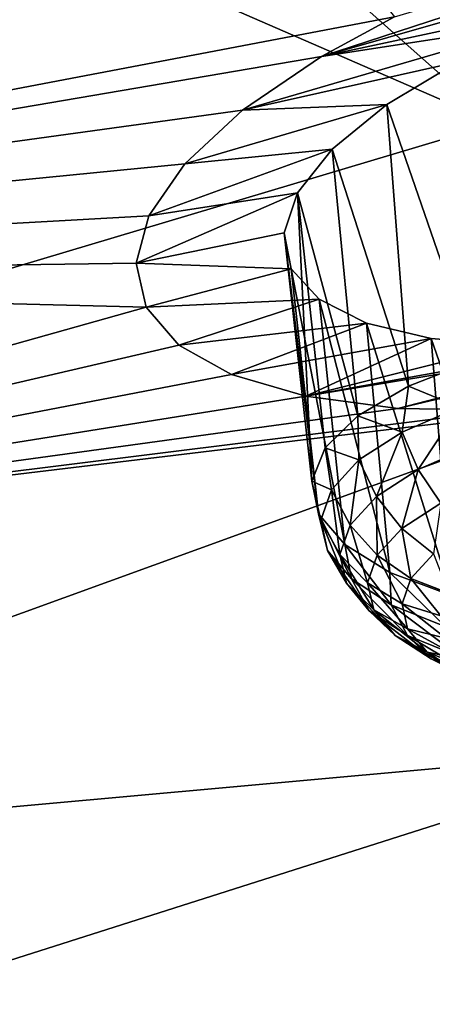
# Model space of a CAD drawing. Header units: metres. Extents: x -106 to 264, y -111 to 81.
# Tile 191 of 256: x 235.56 to 236.85, y 3.48 to 6.55. Entities that reach past the tile are written whole.
import ezdxf

# ---------------------------------------------------------------- set-up
doc = ezdxf.new("R2010")
doc.units = ezdxf.units.M
doc.layers.add('solid_20422013', color=7, linetype='CONTINUOUS')

msp = doc.modelspace()

# ---------------------------------------------------------------- linework, layer by layer
at = {"layer": 'solid_20422013'}
for points in [[(229.259247, 9.617879, 239.449524), (237.044312, 6.22968, 241.360779), (232.209747, 10.512824, 236.961838)], [(232.209747, 10.512824, 236.961838), (237.044312, 6.22968, 241.360779), (240.18605, 7.342145, 238.268768)], [(229.259247, 9.617879, 239.449524), (233.634811, 5.211709, 244.190308), (237.044312, 6.22968, 241.360779)], [(232.422333, 5.744302, 191.411942), (231.624954, 6.642868, 188.916046), (235.900864, 7.599708, 188.807083)], [(232.422333, 5.744302, 191.411942), (235.900864, 7.599708, 188.807083), (236.727432, 6.563673, 191.682755)], [(236.498947, 6.439124, 191.853333), (238.371048, 7.051437, 191.475479), (238.758209, 7.087227, 191.624268)], [(237.489182, 6.651595, 191.908493), (236.498947, 6.439124, 191.853333), (238.758209, 7.087227, 191.624268)], [(236.498947, 6.439124, 191.853333), (236.727432, 6.563673, 191.682755), (238.371048, 7.051437, 191.475479)], [(237.489182, 6.651595, 191.908493), (237.190964, 6.545165, 191.993729), (236.498947, 6.439124, 191.853333)], [(236.498947, 6.439124, 191.853333), (232.422333, 5.744302, 191.411942), (236.727432, 6.563673, 191.682755)], [(237.190964, 6.545165, 191.993729), (236.251572, 6.271731, 192.119034), (236.498947, 6.439124, 191.853333)], [(237.190964, 6.545165, 191.993729), (236.926422, 6.422383, 192.136169), (236.251572, 6.271731, 192.119034)], [(236.498947, 6.439124, 191.853333), (236.251572, 6.271731, 192.119034), (232.422333, 5.744302, 191.411942)], [(236.926422, 6.422383, 192.136169), (236.70343, 6.289695, 192.331833), (236.251572, 6.271731, 192.119034)], [(236.979095, 5.489677, 191.870346), (236.70343, 6.289695, 192.331833), (236.926422, 6.422383, 192.136169)], [(236.70343, 6.289695, 192.331833), (236.071793, 6.103951, 192.426453), (236.251572, 6.271731, 192.119034)], [(236.70343, 6.289695, 192.331833), (236.531967, 6.150127, 192.573883), (236.071793, 6.103951, 192.426453)], [(236.771042, 5.408692, 192.070297), (236.531967, 6.150127, 192.573883), (236.70343, 6.289695, 192.331833)], [(236.979095, 5.489677, 191.870346), (236.771042, 5.408692, 192.070297), (236.70343, 6.289695, 192.331833)], [(236.251572, 6.271731, 192.119034), (236.071793, 6.103951, 192.426453), (232.422333, 5.744302, 191.411942)], [(237.044312, 6.22968, 241.360779), (233.634811, 5.211709, 244.190308), (238.433853, 0.649282, 248.289505)], [(236.531967, 6.150127, 192.573883), (235.959534, 5.941647, 192.760818), (236.071793, 6.103951, 192.426453)], [(236.531967, 6.150127, 192.573883), (236.423859, 6.013595, 192.845917), (235.959534, 5.941647, 192.760818)], [(236.612335, 5.316014, 192.307068), (236.423859, 6.013595, 192.845917), (236.531967, 6.150127, 192.573883)], [(236.771042, 5.408692, 192.070297), (236.612335, 5.316014, 192.307068), (236.531967, 6.150127, 192.573883)], [(236.071793, 6.103951, 192.426453), (235.959534, 5.941647, 192.760818), (232.422333, 5.744302, 191.411942)], [(236.423859, 6.013595, 192.845917), (235.919937, 5.793466, 193.103424), (235.959534, 5.941647, 192.760818)], [(236.423859, 6.013595, 192.845917), (236.381882, 5.887695, 193.132294), (235.919937, 5.793466, 193.103424)], [(236.468262, 5.112117, 192.848419), (236.381882, 5.887695, 193.132294), (236.423859, 6.013595, 192.845917)], [(236.509918, 5.215694, 192.570267), (236.468262, 5.112117, 192.848419), (236.423859, 6.013595, 192.845917)], [(236.612335, 5.316014, 192.307068), (236.509918, 5.215694, 192.570267), (236.423859, 6.013595, 192.845917)], [(235.959534, 5.941647, 192.760818), (235.919937, 5.793466, 193.103424), (232.422333, 5.744302, 191.411942)], [(236.737198, 5.338758, 194.710464), (239.346313, 5.957232, 194.762878), (237.074585, 5.333292, 194.924896)], [(237.970795, 5.637502, 194.697632), (239.346313, 5.957232, 194.762878), (236.737198, 5.338758, 194.710464)], [(236.381882, 5.887695, 193.132294), (236.404358, 5.775856, 193.421066), (235.919937, 5.793466, 193.103424)], [(236.489182, 5.00981, 193.129364), (236.404358, 5.775856, 193.421066), (236.381882, 5.887695, 193.132294)], [(236.468262, 5.112117, 192.848419), (236.489182, 5.00981, 193.129364), (236.381882, 5.887695, 193.132294)], [(235.919937, 5.793466, 193.103424), (235.950821, 5.65541, 193.462692), (232.422333, 5.744302, 191.411942)], [(236.404358, 5.775856, 193.421066), (235.950821, 5.65541, 193.462692), (235.919937, 5.793466, 193.103424)], [(236.491486, 5.680293, 193.710388), (235.950821, 5.65541, 193.462692), (236.404358, 5.775856, 193.421066)], [(236.571777, 4.913244, 193.400818), (236.491486, 5.680293, 193.710388), (236.404358, 5.775856, 193.421066)], [(236.489182, 5.00981, 193.129364), (236.571777, 4.913244, 193.400818), (236.404358, 5.775856, 193.421066)], [(235.950821, 5.65541, 193.462692), (232.997604, 4.826475, 193.961349), (232.422333, 5.744302, 191.411942)], [(236.491486, 5.680293, 193.710388), (236.053406, 5.537053, 193.815643), (235.950821, 5.65541, 193.462692)], [(236.491486, 5.680293, 193.710388), (236.639313, 5.606027, 193.980103), (236.053406, 5.537053, 193.815643)], [(236.712433, 4.826639, 193.650909), (236.639313, 5.606027, 193.980103), (236.491486, 5.680293, 193.710388)], [(236.571777, 4.913244, 193.400818), (236.712433, 4.826639, 193.650909), (236.491486, 5.680293, 193.710388)], [(235.950821, 5.65541, 193.462692), (236.053406, 5.537053, 193.815643), (232.997604, 4.826475, 193.961349)], [(237.659805, 5.577525, 194.660355), (237.970795, 5.637502, 194.697632), (236.737198, 5.338758, 194.710464)], [(236.639313, 5.606027, 193.980103), (236.218048, 5.445043, 194.140182), (236.053406, 5.537053, 193.815643)], [(236.639313, 5.606027, 193.980103), (236.841217, 5.557548, 194.219742), (236.218048, 5.445043, 194.140182)], [(236.904999, 4.75378, 193.868729), (236.841217, 5.557548, 194.219742), (236.639313, 5.606027, 193.980103)], [(236.712433, 4.826639, 193.650909), (236.904999, 4.75378, 193.868729), (236.639313, 5.606027, 193.980103)], [(237.659805, 5.577525, 194.660355), (236.737198, 5.338758, 194.710464), (236.449921, 5.377525, 194.444168)], [(237.364059, 5.543192, 194.566177), (237.659805, 5.577525, 194.660355), (236.449921, 5.377525, 194.444168)], [(236.841217, 5.557548, 194.219742), (236.449921, 5.377525, 194.444168), (236.218048, 5.445043, 194.140182)], [(236.841217, 5.557548, 194.219742), (237.087555, 5.536765, 194.418396), (236.449921, 5.377525, 194.444168)], [(237.087555, 5.536765, 194.418396), (237.364059, 5.543192, 194.566177), (236.449921, 5.377525, 194.444168)], [(237.141068, 4.697853, 194.044739), (237.087555, 5.536765, 194.418396), (236.841217, 5.557548, 194.219742)], [(236.904999, 4.75378, 193.868729), (237.141068, 4.697853, 194.044739), (236.841217, 5.557548, 194.219742)], [(236.053406, 5.537053, 193.815643), (236.218048, 5.445043, 194.140182), (232.997604, 4.826475, 193.961349)], [(236.930801, 5.343237, 191.902496), (236.771042, 5.408692, 192.070297), (236.979095, 5.489677, 191.870346)], [(236.218048, 5.445043, 194.140182), (236.449921, 5.377525, 194.444168), (232.997604, 4.826475, 193.961349)], [(236.751114, 5.265234, 192.097168), (236.612335, 5.316014, 192.307068), (236.771042, 5.408692, 192.070297)], [(236.930801, 5.343237, 191.902496), (236.751114, 5.265234, 192.097168), (236.771042, 5.408692, 192.070297)], [(236.449921, 5.377525, 194.444168), (236.737198, 5.338758, 194.710464), (232.997604, 4.826475, 193.961349)], [(233.346848, 3.895675, 196.546783), (232.997604, 4.826475, 193.961349), (237.358597, 5.351141, 195.05069)], [(237.074585, 5.333292, 194.924896), (237.358597, 5.351141, 195.05069), (232.997604, 4.826475, 193.961349)], [(236.737198, 5.338758, 194.710464), (237.074585, 5.333292, 194.924896), (232.997604, 4.826475, 193.961349)], [(233.346848, 3.895675, 196.546783), (237.358597, 5.351141, 195.05069), (237.627304, 4.283077, 198.019379)], [(236.800842, 5.147874, 192.088257), (236.751114, 5.265234, 192.097168), (236.930801, 5.343237, 191.902496)], [(236.973389, 5.222782, 191.901321), (236.800842, 5.147874, 192.088257), (236.930801, 5.343237, 191.902496)], [(236.615753, 5.177967, 192.321518), (236.509918, 5.215694, 192.570267), (236.612335, 5.316014, 192.307068)], [(236.751114, 5.265234, 192.097168), (236.615753, 5.177967, 192.321518), (236.612335, 5.316014, 192.307068)], [(236.670853, 5.064071, 192.303696), (236.615753, 5.177967, 192.321518), (236.751114, 5.265234, 192.097168)], [(236.800842, 5.147874, 192.088257), (236.670853, 5.064071, 192.303696), (236.751114, 5.265234, 192.097168)], [(233.634811, 5.211709, 244.190308), (234.271851, -0.407406, 251.224564), (238.433853, 0.649282, 248.289505)], [(236.529922, 5.084791, 192.56691), (236.468262, 5.112117, 192.848419), (236.509918, 5.215694, 192.570267)], [(236.615753, 5.177967, 192.321518), (236.529922, 5.084791, 192.56691), (236.509918, 5.215694, 192.570267)], [(236.872284, 5.042659, 192.100479), (236.800842, 5.147874, 192.088257), (236.973389, 5.222782, 191.901321)], [(236.588425, 4.974592, 192.539352), (236.529922, 5.084791, 192.56691), (236.615753, 5.177967, 192.321518)], [(236.670853, 5.064071, 192.303696), (236.588425, 4.974592, 192.539352), (236.615753, 5.177967, 192.321518)], [(236.75029, 4.964009, 192.302673), (236.670853, 5.064071, 192.303696), (236.800842, 5.147874, 192.088257)], [(236.872284, 5.042659, 192.100479), (236.75029, 4.964009, 192.302673), (236.800842, 5.147874, 192.088257)], [(236.51799, 4.895123, 193.082672), (236.489182, 5.00981, 193.129364), (236.468262, 5.112117, 192.848419)], [(236.496918, 4.989286, 192.823914), (236.51799, 4.895123, 193.082672), (236.468262, 5.112117, 192.848419)], [(236.529922, 5.084791, 192.56691), (236.496918, 4.989286, 192.823914), (236.468262, 5.112117, 192.848419)], [(236.556717, 4.882878, 192.786179), (236.496918, 4.989286, 192.823914), (236.529922, 5.084791, 192.56691)], [(236.588425, 4.974592, 192.539352), (236.556717, 4.882878, 192.786179), (236.529922, 5.084791, 192.56691)], [(236.672928, 4.880033, 192.523834), (236.588425, 4.974592, 192.539352), (236.670853, 5.064071, 192.303696)], [(236.75029, 4.964009, 192.302673), (236.672928, 4.880033, 192.523834), (236.670853, 5.064071, 192.303696)], [(236.848907, 4.884316, 192.318497), (236.75029, 4.964009, 192.302673), (236.872284, 5.042659, 192.100479)], [(236.592361, 4.805921, 193.333237), (236.571777, 4.913244, 193.400818), (236.489182, 5.00981, 193.129364)], [(236.592361, 4.805921, 193.333237), (236.489182, 5.00981, 193.129364), (236.51799, 4.895123, 193.082672)], [(236.576965, 4.792452, 193.034668), (236.51799, 4.895123, 193.082672), (236.496918, 4.989286, 192.823914)], [(236.556717, 4.882878, 192.786179), (236.576965, 4.792452, 193.034668), (236.496918, 4.989286, 192.823914)], [(236.643188, 4.79396, 192.755478), (236.556717, 4.882878, 192.786179), (236.588425, 4.974592, 192.539352)], [(236.672928, 4.880033, 192.523834), (236.643188, 4.79396, 192.755478), (236.588425, 4.974592, 192.539352)], [(236.777939, 4.807289, 192.521362), (236.672928, 4.880033, 192.523834), (236.75029, 4.964009, 192.302673)], [(236.848907, 4.884316, 192.318497), (236.777939, 4.807289, 192.521362), (236.75029, 4.964009, 192.302673)], [(236.648376, 4.706789, 193.275284), (236.51799, 4.895123, 193.082672), (236.576965, 4.792452, 193.034668)], [(236.648376, 4.706789, 193.275284), (236.592361, 4.805921, 193.333237), (236.51799, 4.895123, 193.082672)], [(236.717148, 4.725106, 193.565964), (236.712433, 4.826639, 193.650909), (236.571777, 4.913244, 193.400818)], [(236.592361, 4.805921, 193.333237), (236.717148, 4.725106, 193.565964), (236.571777, 4.913244, 193.400818)], [(236.662186, 4.709095, 192.988678), (236.576965, 4.792452, 193.034668), (236.556717, 4.882878, 192.786179)], [(236.643188, 4.79396, 192.755478), (236.662186, 4.709095, 192.988678), (236.556717, 4.882878, 192.786179)], [(236.750656, 4.728337, 192.733826), (236.643188, 4.79396, 192.755478), (236.672928, 4.880033, 192.523834)], [(236.777939, 4.807289, 192.521362), (236.750656, 4.728337, 192.733826), (236.672928, 4.880033, 192.523834)], [(236.896591, 4.76111, 192.532074), (236.777939, 4.807289, 192.521362), (236.848907, 4.884316, 192.318497)], [(236.768219, 4.629181, 193.498779), (236.717148, 4.725106, 193.565964), (236.592361, 4.805921, 193.333237)], [(236.648376, 4.706789, 193.275284), (236.768219, 4.629181, 193.498779), (236.592361, 4.805921, 193.333237)], [(236.887573, 4.655786, 193.771927), (236.904999, 4.75378, 193.868729), (236.712433, 4.826639, 193.650909)], [(236.717148, 4.725106, 193.565964), (236.887573, 4.655786, 193.771927), (236.712433, 4.826639, 193.650909)], [(236.872116, 4.690297, 192.722641), (236.750656, 4.728337, 192.733826), (236.777939, 4.807289, 192.521362)], [(236.896591, 4.76111, 192.532074), (236.872116, 4.690297, 192.722641), (236.777939, 4.807289, 192.521362)], [(236.729202, 4.6287, 193.214493), (236.576965, 4.792452, 193.034668), (236.662186, 4.709095, 192.988678)], [(236.729202, 4.6287, 193.214493), (236.648376, 4.706789, 193.275284), (236.576965, 4.792452, 193.034668)], [(236.768082, 4.650495, 192.947739), (236.662186, 4.709095, 192.988678), (236.643188, 4.79396, 192.755478)], [(236.750656, 4.728337, 192.733826), (236.768082, 4.650495, 192.947739), (236.643188, 4.79396, 192.755478)], [(236.931885, 4.562612, 193.696564), (236.887573, 4.655786, 193.771927), (236.717148, 4.725106, 193.565964)], [(236.768219, 4.629181, 193.498779), (236.931885, 4.562612, 193.696564), (236.717148, 4.725106, 193.565964)], [(236.887741, 4.620479, 192.914505), (236.768082, 4.650495, 192.947739), (236.750656, 4.728337, 192.733826)], [(236.872116, 4.690297, 192.722641), (236.887741, 4.620479, 192.914505), (236.750656, 4.728337, 192.733826)], [(236.841675, 4.555865, 193.424255), (236.768219, 4.629181, 193.498779), (236.648376, 4.706789, 193.275284)], [(236.729202, 4.6287, 193.214493), (236.841675, 4.555865, 193.424255), (236.648376, 4.706789, 193.275284)], [(236.829559, 4.576752, 193.154877), (236.662186, 4.709095, 192.988678), (236.768082, 4.650495, 192.947739)], [(236.829559, 4.576752, 193.154877), (236.729202, 4.6287, 193.214493), (236.662186, 4.709095, 192.988678)], [(236.942886, 4.554338, 193.100281), (236.768082, 4.650495, 192.947739), (236.887741, 4.620479, 192.914505)], [(236.942886, 4.554338, 193.100281), (236.829559, 4.576752, 193.154877), (236.768082, 4.650495, 192.947739)], [(236.932724, 4.509944, 193.34726), (236.841675, 4.555865, 193.424255), (236.729202, 4.6287, 193.214493)], [(236.829559, 4.576752, 193.154877), (236.932724, 4.509944, 193.34726), (236.729202, 4.6287, 193.214493)], [(236.99527, 4.49339, 193.609863), (236.931885, 4.562612, 193.696564), (236.768219, 4.629181, 193.498779)], [(236.841675, 4.555865, 193.424255), (236.99527, 4.49339, 193.609863), (236.768219, 4.629181, 193.498779)], [(237.035416, 4.494418, 193.272842), (236.932724, 4.509944, 193.34726), (236.829559, 4.576752, 193.154877)], [(236.942886, 4.554338, 193.100281), (237.035416, 4.494418, 193.272842), (236.829559, 4.576752, 193.154877)], [(237.073608, 4.452638, 193.517532), (236.99527, 4.49339, 193.609863), (236.841675, 4.555865, 193.424255)], [(236.932724, 4.509944, 193.34726), (237.073608, 4.452638, 193.517532), (236.841675, 4.555865, 193.424255)], [(233.467651, 2.958279, 199.150528), (233.346848, 3.895675, 196.546783), (237.627304, 4.283077, 198.019379)], [(233.467651, 2.958279, 199.150528), (237.627304, 4.283077, 198.019379), (237.627304, 3.20797, 201.0056)]]:
    msp.add_3dface(points, dxfattribs=at)

doc.saveas('drawing.dxf')
